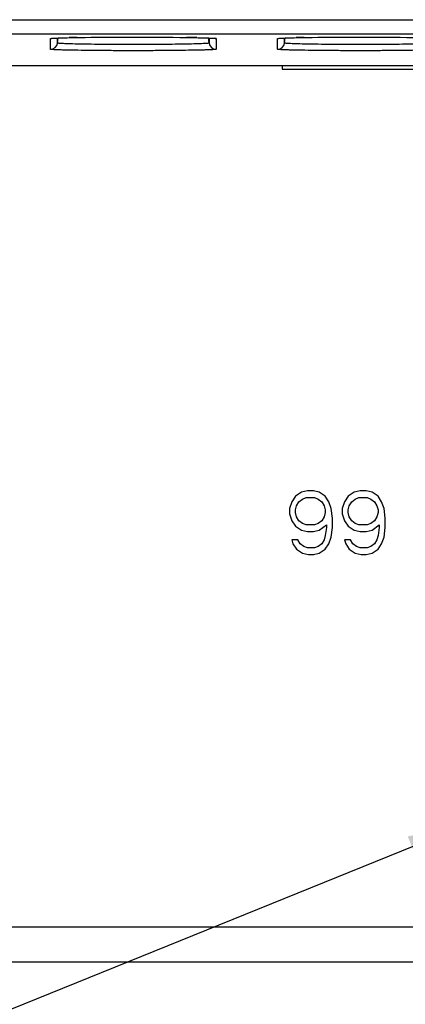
# Model space of a CAD drawing. Header units: inches. Extents: x 0 to 117, y 0 to 83.
# Tile 10 of 77: x 15.8 to 16.87, y 29.59 to 32.33. Entities that reach past the tile are written whole.
import ezdxf

# ---------------------------------------------------------------- set-up
doc = ezdxf.new("R2010")
doc.units = ezdxf.units.IN
doc.header["$LTSCALE"] = 6.431102
doc.header["$MEASUREMENT"] = 0
doc.layers.get('0').update_dxf_attribs({"linetype": 'CONTINUOUS'})
doc.styles.get("Standard").update_dxf_attribs({"font": 'txt', "width": 0.8})
doc.dimstyles.get("Standard").update_dxf_attribs({"dimtxt": 0.78125, "dimasz": 0.1875, "dimexe": 0.18, "dimexo": 0.0625, "dimgap": 0.09, "dimtad": 1, "dimdec": 1, "dimzin": 4, "dimdsep": 46, "dimtxsty": 'STANDARD', "dimblk": '_FILLED', "dimblk1": '_FILLED', "dimblk2": '_FILLED', "dimcen": 0.09, "dimadec": 0, "dimazin": 0, "dimtp": 0.1, "dimtm": 0.1, "dimtfac": 1, "dimtdec": 1, "dimtofl": 0, "dimtmove": 0, "dimatfit": 3, "dimldrblk": '_FILLED', "dimfxl": 1, "dimtolj": 1, "dimtzin": 4, "dimarcsym": 0})

# ---------------------------------------------------------------- blocks, each defined once
blk = doc.blocks.new('_FILLED')
at = {"color": 0, "linetype": 'BYBLOCK'}
blk.add_solid([(0, 0), (-1, 0.167), (-1, -0.167)], dxfattribs=at)

msp = doc.modelspace()

# ---------------------------------------------------------------- linework, layer by layer
at = {"color": 7, "linetype": 'CONTINUOUS'}
for p, q in [((11.5458, 32.326), (22.1583, 32.326)), ((11.5852, 32.2866), (22.119, 32.2866)), ((15.8834, 32.2439), (15.8834, 32.2736)), ((15.8886, 32.2743), (15.889, 32.2744)), ((15.889, 32.2744), (15.8895, 32.2744)), ((15.8895, 32.2744), (15.8901, 32.2744)), ((15.8901, 32.2744), (15.8907, 32.2745)), ((15.8907, 32.2745), (15.8914, 32.2745)), ((15.8914, 32.2745), (15.8926, 32.2746)), ((15.8926, 32.2746), (15.8939, 32.2747)), ((15.8939, 32.2747), (15.8955, 32.2748)), ((15.8955, 32.2748), (15.8978, 32.2749)), ((15.8978, 32.2749), (15.9005, 32.275)), ((15.9005, 32.275), (15.9044, 32.2752)), ((15.9029, 32.261), (15.9048, 32.2752)), ((15.9029, 32.261), (15.9029, 32.2751)), ((15.9044, 32.2752), (15.9098, 32.2754)), ((15.9098, 32.2754), (15.9183, 32.2757)), ((15.9183, 32.2757), (15.9298, 32.276)), ((15.9298, 32.276), (15.9417, 32.2762)), ((15.9417, 32.2762), (15.9589, 32.2765)), ((15.9573, 32.2765), (15.9612, 32.2766)), ((15.9589, 32.2765), (15.9954, 32.277)), ((15.9954, 32.277), (16.039, 32.2773)), ((16.039, 32.2773), (16.0954, 32.2776)), ((16.0954, 32.2776), (16.1501, 32.2775)), ((16.1501, 32.2775), (16.2033, 32.2772)), ((16.2033, 32.2772), (16.2432, 32.2769)), ((16.2432, 32.2769), (16.272, 32.2765)), ((16.272, 32.2765), (16.2865, 32.2762)), ((16.2865, 32.2762), (16.3004, 32.2759)), ((16.3004, 32.2759), (16.311, 32.2756)), ((16.311, 32.2756), (16.3183, 32.2753)), ((16.3183, 32.2753), (16.323, 32.2752)), ((16.3232, 32.261), (16.3214, 32.2752)), ((16.323, 32.2752), (16.3264, 32.275)), ((16.3232, 32.2751), (16.3232, 32.261)), ((16.3264, 32.275), (16.3289, 32.2749)), ((16.3289, 32.2749), (16.3311, 32.2748)), ((16.3311, 32.2748), (16.3325, 32.2747)), ((16.3325, 32.2747), (16.3338, 32.2746)), ((16.3338, 32.2746), (16.3349, 32.2745)), ((16.3349, 32.2745), (16.3356, 32.2745)), ((16.3356, 32.2745), (16.3362, 32.2744)), ((16.3362, 32.2744), (16.3368, 32.2744)), ((16.3368, 32.2744), (16.3372, 32.2743)), ((16.3427, 32.2736), (16.3427, 32.2439)), ((16.5133, 32.2439), (16.5133, 32.2736)), ((16.5185, 32.2743), (16.5189, 32.2744)), ((16.5189, 32.2744), (16.5194, 32.2744)), ((16.5194, 32.2744), (16.52, 32.2744)), ((16.52, 32.2744), (16.5206, 32.2745)), ((16.5206, 32.2745), (16.5213, 32.2745)), ((16.5213, 32.2745), (16.5225, 32.2746)), ((16.5225, 32.2746), (16.5239, 32.2747)), ((16.5239, 32.2747), (16.5254, 32.2748)), ((16.5254, 32.2748), (16.5278, 32.2749)), ((16.5278, 32.2749), (16.5304, 32.275)), ((16.5304, 32.275), (16.5343, 32.2752)), ((16.5329, 32.261), (16.5347, 32.2752)), ((16.5329, 32.261), (16.5329, 32.2751)), ((16.5343, 32.2752), (16.5397, 32.2754)), ((16.5397, 32.2754), (16.5482, 32.2757)), ((16.5482, 32.2757), (16.5597, 32.276)), ((16.5597, 32.276), (16.5716, 32.2762)), ((16.5716, 32.2762), (16.5888, 32.2765)), ((16.5872, 32.2765), (16.5911, 32.2766)), ((16.5888, 32.2765), (16.6253, 32.277)), ((16.6253, 32.277), (16.6689, 32.2773)), ((16.6689, 32.2773), (16.7253, 32.2776)), ((16.7253, 32.2776), (16.78, 32.2775)), ((16.78, 32.2775), (16.8332, 32.2772)), ((16.8332, 32.2772), (16.8731, 32.2769)), ((15.363, 32.1986), (18.0935, 32.1986)), ((16.5265, 32.1986), (16.5265, 32.1888)), ((16.5265, 32.1888), (16.9202, 32.1888)), ((16.5794, 31.0138), (16.5628, 31.0025)), ((16.596, 31.0175), (16.5794, 31.0138)), ((16.6126, 31.0175), (16.596, 31.0175)), ((16.6292, 31.0138), (16.6126, 31.0175)), ((16.6458, 31.0025), (16.6292, 31.0138)), ((16.7255, 31.0138), (16.7089, 31.0025)), ((16.7421, 31.0175), (16.7255, 31.0138)), ((16.7588, 31.0175), (16.7421, 31.0175)), ((16.7754, 31.0138), (16.7588, 31.0175)), ((16.792, 31.0025), (16.7754, 31.0138)), ((16.5528, 30.9874), (16.5462, 30.9685)), ((16.5628, 31.0025), (16.5528, 30.9874)), ((16.5661, 30.9761), (16.5727, 30.9874)), ((16.5727, 30.9874), (16.5827, 30.9949)), ((16.5827, 30.9949), (16.5927, 30.9987)), ((16.5927, 30.9987), (16.6159, 30.9987)), ((16.6159, 30.9987), (16.6259, 30.9949)), ((16.6259, 30.9949), (16.6358, 30.9874)), ((16.6358, 30.9874), (16.6425, 30.9761)), ((16.6558, 30.9874), (16.6458, 31.0025)), ((16.6624, 30.9685), (16.6558, 30.9874)), ((16.699, 30.9874), (16.6923, 30.9685)), ((16.7089, 31.0025), (16.699, 30.9874)), ((16.7122, 30.9761), (16.7189, 30.9874)), ((16.7189, 30.9874), (16.7289, 30.9949)), ((16.7289, 30.9949), (16.7388, 30.9987)), ((16.7388, 30.9987), (16.7621, 30.9987)), ((16.7621, 30.9987), (16.772, 30.9949)), ((16.772, 30.9949), (16.782, 30.9874)), ((16.782, 30.9874), (16.7886, 30.9761)), ((16.8019, 30.9874), (16.792, 31.0025)), ((16.8086, 30.9685), (16.8019, 30.9874)), ((16.5462, 30.9685), (16.5462, 30.9535)), ((16.5462, 30.9535), (16.5528, 30.9346)), ((16.5628, 30.9648), (16.5661, 30.9761)), ((16.5628, 30.9572), (16.5628, 30.9648)), ((16.5661, 30.9459), (16.5628, 30.9572)), ((16.6425, 30.9761), (16.6458, 30.9648)), ((16.6458, 30.9572), (16.6425, 30.9459)), ((16.6458, 30.9648), (16.6458, 30.9572)), ((16.6657, 30.9422), (16.6624, 30.9685)), ((16.6923, 30.9685), (16.6923, 30.9535)), ((16.6923, 30.9535), (16.699, 30.9346)), ((16.7089, 30.9648), (16.7122, 30.9761)), ((16.7089, 30.9572), (16.7089, 30.9648)), ((16.7122, 30.9459), (16.7089, 30.9572)), ((16.7886, 30.9761), (16.792, 30.9648)), ((16.792, 30.9572), (16.7886, 30.9459)), ((16.792, 30.9648), (16.792, 30.9572)), ((16.8119, 30.9422), (16.8086, 30.9685)), ((16.5528, 30.9346), (16.5628, 30.9195)), ((16.5727, 30.9346), (16.5661, 30.9459)), ((16.5827, 30.9271), (16.5727, 30.9346)), ((16.5927, 30.9233), (16.5827, 30.9271)), ((16.6259, 30.9271), (16.6159, 30.9233)), ((16.6358, 30.9346), (16.6259, 30.9271)), ((16.6425, 30.9459), (16.6358, 30.9346)), ((16.6657, 30.9158), (16.6657, 30.9422)), ((16.699, 30.9346), (16.7089, 30.9195)), ((16.7189, 30.9346), (16.7122, 30.9459)), ((16.7289, 30.9271), (16.7189, 30.9346)), ((16.7388, 30.9233), (16.7289, 30.9271)), ((16.772, 30.9271), (16.7621, 30.9233)), ((16.782, 30.9346), (16.772, 30.9271)), ((16.7886, 30.9459), (16.782, 30.9346)), ((16.8119, 30.9158), (16.8119, 30.9422)), ((16.5628, 30.9195), (16.5794, 30.9082)), ((16.5794, 30.9082), (16.596, 30.9045)), ((16.6159, 30.9233), (16.5927, 30.9233)), ((16.596, 30.9045), (16.6126, 30.9045)), ((16.6126, 30.9045), (16.6292, 30.9082)), ((16.6292, 30.9082), (16.6491, 30.9233)), ((16.6491, 30.9158), (16.6458, 30.8932)), ((16.6491, 30.9233), (16.6491, 30.9158)), ((16.6624, 30.8894), (16.6657, 30.9158)), ((16.7089, 30.9195), (16.7255, 30.9082)), ((16.7255, 30.9082), (16.7421, 30.9045)), ((16.7621, 30.9233), (16.7388, 30.9233)), ((16.7421, 30.9045), (16.7588, 30.9045)), ((16.7588, 30.9045), (16.7754, 30.9082)), ((16.7754, 30.9082), (16.7953, 30.9233)), ((16.7953, 30.9158), (16.792, 30.8932)), ((16.7953, 30.9233), (16.7953, 30.9158)), ((16.8086, 30.8894), (16.8119, 30.9158)), ((16.5694, 30.8818), (16.5528, 30.8818)), ((16.5528, 30.8818), (16.5561, 30.8705)), ((16.5561, 30.8705), (16.5661, 30.8555)), ((16.5761, 30.8705), (16.5694, 30.8818)), ((16.586, 30.863), (16.5761, 30.8705)), ((16.6358, 30.8705), (16.6259, 30.863)), ((16.6425, 30.8818), (16.6358, 30.8705)), ((16.6458, 30.8932), (16.6425, 30.8818)), ((16.6458, 30.8555), (16.6558, 30.8705)), ((16.6558, 30.8705), (16.6624, 30.8894)), ((16.7156, 30.8818), (16.699, 30.8818)), ((16.699, 30.8818), (16.7023, 30.8705)), ((16.7023, 30.8705), (16.7122, 30.8555)), ((16.7222, 30.8705), (16.7156, 30.8818)), ((16.7322, 30.863), (16.7222, 30.8705)), ((16.782, 30.8705), (16.772, 30.863)), ((16.7886, 30.8818), (16.782, 30.8705)), ((16.792, 30.8932), (16.7886, 30.8818)), ((16.792, 30.8555), (16.8019, 30.8705)), ((16.8019, 30.8705), (16.8086, 30.8894)), ((16.5661, 30.8555), (16.5827, 30.8442)), ((16.5827, 30.8442), (16.5993, 30.8404)), ((16.596, 30.8592), (16.586, 30.863)), ((16.6159, 30.8592), (16.596, 30.8592)), ((16.6126, 30.8404), (16.6292, 30.8442)), ((16.6259, 30.863), (16.6159, 30.8592)), ((16.6292, 30.8442), (16.6458, 30.8555)), ((16.7122, 30.8555), (16.7289, 30.8442)), ((16.7289, 30.8442), (16.7455, 30.8404)), ((16.7421, 30.8592), (16.7322, 30.863)), ((16.7621, 30.8592), (16.7421, 30.8592)), ((16.7588, 30.8404), (16.7754, 30.8442)), ((16.772, 30.863), (16.7621, 30.8592)), ((16.7754, 30.8442), (16.792, 30.8555)), ((16.5993, 30.8404), (16.6126, 30.8404)), ((16.7455, 30.8404), (16.7588, 30.8404)), ((8.6721, 29.8069), (21.6643, 29.8069)), ((21.6643, 29.7085), (8.6721, 29.7085))]:
    msp.add_line(p, q, dxfattribs=at)
for points in [[(15.8879, 32.2742), (15.8879, 32.2742), (15.888, 32.2742), (15.888, 32.2743), (15.8881, 32.2743), (15.8883, 32.2743), (15.8884, 32.2743), (15.8886, 32.2743)], [(16.3372, 32.2743), (16.3376, 32.2743), (16.3378, 32.2743), (16.3379, 32.2743), (16.3381, 32.2743), (16.3382, 32.2742), (16.3382, 32.2742)], [(16.5178, 32.2742), (16.5178, 32.2742), (16.5179, 32.2742), (16.518, 32.2743), (16.5181, 32.2743), (16.5182, 32.2743), (16.5184, 32.2743), (16.5185, 32.2743)]]:
    msp.add_lwpolyline(points, dxfattribs=at)
for centre, radius, start, end in [((16.0202, 28.2931), 3.9839, 90.9057, 91.2217), ((16.1929, 27.5861), 4.691, 88.8167, 89.1659), ((16.6502, 28.2931), 3.9839, 90.9057, 91.2217), ((15.8834, 32.2635), 0.0197, 269.9815, 352.5087), ((16.3427, 32.2635), 0.0197, 187.4913, 270.0185), ((16.5133, 32.2635), 0.0197, 269.9815, 352.5087)]:
    msp.add_arc(centre, radius, start, end, dxfattribs=at)
for points, knots in [([(15.8834, 32.2736), (15.8834, 32.2738), (15.8847, 32.2739), (15.8863, 32.2743), (15.8897, 32.2745), (15.8922, 32.2747), (15.8937, 32.2747)], [0, 0, 0, 0, 0.069719, 0.259968, 0.570916, 1, 1, 1, 1]), ([(15.8937, 32.2747), (15.8962, 32.2749), (15.9101, 32.2755), (15.9239, 32.2759), (15.9353, 32.2761)], [0, 0, 0, 0, 0.18178, 1, 1, 1, 1]), ([(15.9612, 32.2766), (16.011, 32.2773), (16.111, 32.2778), (16.211, 32.2774), (16.2612, 32.2766)], [0, 0, 0, 0, 0.498017, 1, 1, 1, 1]), ([(16.2898, 32.2761), (16.2943, 32.276), (16.3085, 32.2757), (16.3228, 32.2753), (16.3324, 32.2747)], [0, 0, 0, 0, 0.31691, 1, 1, 1, 1]), ([(16.3324, 32.2747), (16.3339, 32.2747), (16.3364, 32.2745), (16.3399, 32.2743), (16.3414, 32.2739), (16.3427, 32.2738), (16.3427, 32.2736)], [0, 0, 0, 0, 0.429108, 0.740053, 0.930288, 1, 1, 1, 1]), ([(16.5133, 32.2736), (16.5133, 32.2738), (16.5146, 32.2739), (16.5162, 32.2743), (16.5196, 32.2745), (16.5221, 32.2747), (16.5236, 32.2747)], [0, 0, 0, 0, 0.069719, 0.259968, 0.570916, 1, 1, 1, 1]), ([(16.5236, 32.2747), (16.5261, 32.2749), (16.54, 32.2755), (16.5539, 32.2759), (16.5652, 32.2761)], [0, 0, 0, 0, 0.18178, 1, 1, 1, 1]), ([(16.5911, 32.2766), (16.6409, 32.2773), (16.7409, 32.2778), (16.8409, 32.2774), (16.8911, 32.2766)], [0, 0, 0, 0, 0.498017, 1, 1, 1, 1]), ([(16.3427, 32.2439), (16.3427, 32.2435), (16.3404, 32.2435), (16.3378, 32.2429), (16.3319, 32.2427), (16.3245, 32.2423), (16.3148, 32.2419), (16.2983, 32.2414), (16.2733, 32.241), (16.239, 32.2405), (16.1997, 32.2401), (16.1573, 32.2399), (16.1131, 32.2398), (16.0689, 32.2399), (16.0264, 32.2401), (15.9872, 32.2405), (15.9529, 32.241), (15.9279, 32.2414), (15.9113, 32.2419), (15.9017, 32.2423), (15.8943, 32.2427), (15.8884, 32.2429), (15.8857, 32.2435), (15.8834, 32.2435), (15.8834, 32.2439)], [0, 0, 0, 0, 0.002626, 0.010009, 0.02207, 0.038654, 0.059593, 0.084713, 0.146745, 0.222591, 0.309054, 0.40265, 0.499993, 0.597338, 0.690939, 0.777404, 0.853255, 0.91529, 0.940406, 0.961343, 0.977928, 0.98999, 0.997373, 1, 1, 1, 1]), ([(16.3232, 32.261), (16.3232, 32.2606), (16.3211, 32.2606), (16.3187, 32.26), (16.3133, 32.2598), (16.3065, 32.2594), (16.2977, 32.2591), (16.2826, 32.2586), (16.2597, 32.2581), (16.2283, 32.2576), (16.1924, 32.2573), (16.1535, 32.257), (16.1131, 32.2569), (16.0727, 32.257), (16.0338, 32.2573), (15.9979, 32.2576), (15.9665, 32.2581), (15.9436, 32.2586), (15.9285, 32.2591), (15.9197, 32.2594), (15.9129, 32.2598), (15.9075, 32.26), (15.9051, 32.2606), (15.9029, 32.2606), (15.9029, 32.261)], [0, 0, 0, 0, 0.002643, 0.010039, 0.02211, 0.038695, 0.059616, 0.084706, 0.146721, 0.222588, 0.309057, 0.402652, 0.499996, 0.597343, 0.690941, 0.777414, 0.853282, 0.915297, 0.940387, 0.961307, 0.977891, 0.989962, 0.997357, 1, 1, 1, 1]), ([(16.9727, 32.2439), (16.9727, 32.2435), (16.9703, 32.2435), (16.9677, 32.2429), (16.9618, 32.2427), (16.9544, 32.2423), (16.9447, 32.2419), (16.9282, 32.2414), (16.9032, 32.241), (16.8689, 32.2405), (16.8297, 32.2401), (16.7872, 32.2399), (16.743, 32.2398), (16.6988, 32.2399), (16.6563, 32.2401), (16.6171, 32.2405), (16.5828, 32.241), (16.5578, 32.2414), (16.5413, 32.2419), (16.5316, 32.2423), (16.5242, 32.2427), (16.5183, 32.2429), (16.5157, 32.2435), (16.5133, 32.2435), (16.5133, 32.2439)], [0, 0, 0, 0, 0.002626, 0.010009, 0.02207, 0.038654, 0.059593, 0.084713, 0.146745, 0.222591, 0.309054, 0.40265, 0.499993, 0.597338, 0.690939, 0.777404, 0.853255, 0.91529, 0.940406, 0.961343, 0.977928, 0.98999, 0.997373, 1, 1, 1, 1]), ([(16.9532, 32.261), (16.9532, 32.2606), (16.951, 32.2606), (16.9486, 32.26), (16.9432, 32.2598), (16.9364, 32.2594), (16.9276, 32.2591), (16.9125, 32.2586), (16.8896, 32.2581), (16.8582, 32.2576), (16.8223, 32.2573), (16.7834, 32.257), (16.743, 32.2569), (16.7026, 32.257), (16.6637, 32.2573), (16.6278, 32.2576), (16.5964, 32.2581), (16.5735, 32.2586), (16.5584, 32.2591), (16.5496, 32.2594), (16.5428, 32.2598), (16.5374, 32.26), (16.535, 32.2606), (16.5329, 32.2606), (16.5329, 32.261)], [0, 0, 0, 0, 0.002643, 0.010039, 0.02211, 0.038695, 0.059616, 0.084706, 0.146721, 0.222588, 0.309057, 0.402652, 0.499996, 0.597343, 0.690941, 0.777414, 0.853282, 0.915297, 0.940387, 0.961307, 0.977891, 0.989962, 0.997357, 1, 1, 1, 1])]:
    msp.add_open_spline(points, degree=3, knots=knots, dxfattribs=at)
for points in [[(15.8834, 32.2736), (15.8852, 32.2736), (15.8869, 32.2738), (15.8886, 32.2743)], [(16.3427, 32.2736), (16.341, 32.2736), (16.3392, 32.2738), (16.3375, 32.2743)], [(16.5133, 32.2736), (16.5151, 32.2736), (16.5169, 32.2738), (16.5186, 32.2743)]]:
    msp.add_open_spline(points, degree=3, dxfattribs=at)

# ---------------------------------------------------------------- leaders
msp.add_leader([(17.06, 30.0992), (10.3552, 27.3827)], dimstyle='STANDARD', override={"dimtad": 0}, dxfattribs=at)

doc.saveas('drawing.dxf')
